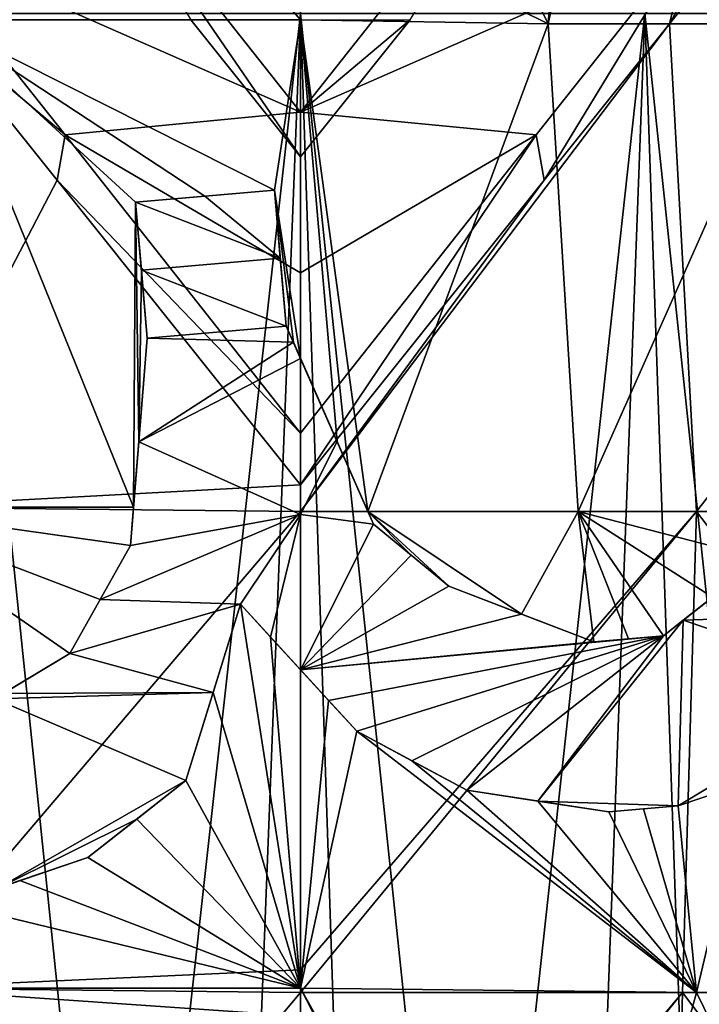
# Model space of a CAD drawing. Header units: millimetres. Extents: x -17.6 to 34.9, y -55.1 to 0.
# Tile 49 of 94: x -0.7 to 1, y -19 to -16.6. Entities that reach past the tile are written whole.
import ezdxf

# ---------------------------------------------------------------- set-up
doc = ezdxf.new("R2010")
doc.units = ezdxf.units.MM
doc.header["$LTSCALE"] = 38.447787
for name, color, linetype in [('114', 7, 'CONTINUOUS'), ('115', 7, 'CONTINUOUS'), ('129', 7, 'CONTINUOUS'), ('13', 7, 'CONTINUOUS'), ('130', 7, 'CONTINUOUS'), ('131', 7, 'CONTINUOUS'), ('132', 7, 'CONTINUOUS'), ('133', 7, 'CONTINUOUS'), ('134', 7, 'CONTINUOUS'), ('135', 7, 'CONTINUOUS'), ('136', 7, 'CONTINUOUS'), ('14', 7, 'CONTINUOUS'), ('160', 7, 'CONTINUOUS'), ('161', 7, 'CONTINUOUS'), ('162', 7, 'CONTINUOUS'), ('163', 7, 'CONTINUOUS'), ('164', 7, 'CONTINUOUS'), ('165', 7, 'CONTINUOUS'), ('166', 7, 'CONTINUOUS'), ('167', 7, 'CONTINUOUS'), ('168', 7, 'CONTINUOUS'), ('169', 7, 'CONTINUOUS'), ('170', 7, 'CONTINUOUS'), ('191', 7, 'CONTINUOUS'), ('192', 7, 'CONTINUOUS'), ('56', 7, 'CONTINUOUS'), ('58', 7, 'CONTINUOUS'), ('59', 7, 'CONTINUOUS'), ('64', 7, 'CONTINUOUS'), ('65', 7, 'CONTINUOUS'), ('70', 7, 'CONTINUOUS')]:
    doc.layers.add(name, color=color, linetype=linetype)

msp = doc.modelspace()

# ---------------------------------------------------------------- linework, layer by layer
at = {"layer": '114', "linetype": 'Continuous'}
for points in [[(0, -16.8402, -14.6888), (-0.9503, -16.422, -14.7479), (-0.5673, -16.1226, -14.8271), (0, -16.8402, -14.6888)], [(-0.9503, -16.422, -14.7479), (0, -16.8402, -14.6888), (-0.575, -16.8954, -14.665), (-0.9503, -16.422, -14.7479)], [(0, -16.8402, -14.6888), (0, -17.2327, -14.5971), (-0.575, -16.8954, -14.665), (0, -16.8402, -14.6888)], [(0, -17.2327, -14.5971), (0, -17.6235, -14.4985), (-0.575, -16.8954, -14.665), (0, -17.2327, -14.5971)]]:
    msp.add_3dface(points, dxfattribs=at)
at = {"layer": '115', "linetype": 'Continuous'}
for points in [[(0.5673, -16.1226, -14.8271), (0.9493, -16.4232, -14.7477), (0, -16.8402, -14.6888), (0.5673, -16.1226, -14.8271)], [(0.9493, -16.4232, -14.7477), (0.575, -16.8954, -14.665), (0, -16.8402, -14.6888), (0.9493, -16.4232, -14.7477)], [(0, -16.8402, -14.6888), (0.575, -16.8954, -14.665), (0, -17.2327, -14.5971), (0, -16.8402, -14.6888)], [(0.575, -16.8954, -14.665), (0, -17.6235, -14.4985), (0, -17.2327, -14.5971), (0.575, -16.8954, -14.665)]]:
    msp.add_3dface(points, dxfattribs=at)
at = {"layer": '129', "linetype": 'Continuous'}
for points in [[(1.2537, -18.4209, 14.0191), (1.0877, -18.4772, 14.0158), (0.9218, -18.5335, 14.5338), (1.2537, -18.4209, 14.0191)], [(1.2537, -18.4209, 14.0191), (0.9218, -18.5335, 14.5338), (1.0877, -18.4772, 14.5392), (1.2537, -18.4209, 14.0191)], [(1.0877, -18.4772, 14.0158), (0.9218, -18.5335, 14.0104), (0.9218, -18.5335, 14.5338), (1.0877, -18.4772, 14.0158)]]:
    msp.add_3dface(points, dxfattribs=at)
at = {"layer": '13', "linetype": 'Continuous'}
for points in [[(0, -16.3253, 15.108), (-1.0526, -15.4121, 15.2326), (0, -16.6148, 15.0493), (0, -16.3253, 15.108)], [(0, -16.6148, 15.0493), (-1.0526, -15.4121, 15.2326), (-0.8898, -16.6148, 15.0232), (0, -16.6148, 15.0493)], [(-0.4077, -17.8045, 14.7623), (-0.8898, -16.6148, 15.0232), (-1.0789, -17.8045, 14.7287), (-0.4077, -17.8045, 14.7623)], [(-0.908, -16.6147, -15.2221), (-0.5942, -17.0061, -15.1522), (-1.0107, -17.8045, -14.9335), (-0.908, -16.6147, -15.2221)], [(-0.2336, -17.0452, 14.9532), (-0.064, -17.0304, 14.9583), (-0.8898, -16.6148, 15.0232), (-0.2336, -17.0452, 14.9532)], [(-0.8898, -16.6148, 15.0232), (-0.064, -17.0304, 14.9583), (0, -16.6148, 15.0493), (-0.8898, -16.6148, 15.0232)], [(-0.4032, -17.0601, 14.9462), (-0.2336, -17.0452, 14.9532), (-0.8898, -16.6148, 15.0232), (-0.4032, -17.0601, 14.9462)], [(-0.4077, -17.8045, 14.7623), (-0.4032, -17.0601, 14.9462), (-0.8898, -16.6148, 15.0232), (-0.4077, -17.8045, 14.7623)], [(0.2676, -16.6147, -15.247), (0, -16.9498, -15.1767), (-0.2676, -16.6147, -15.247), (0.2676, -16.6147, -15.247)], [(-0.064, -17.0304, 14.9583), (0, -17.4418, 14.8606), (0, -16.6148, 15.0493), (-0.064, -17.0304, 14.9583)], [(-0.5942, -17.0061, -15.1522), (0, -17.75, -14.9822), (-1.0107, -17.8045, -14.9335), (-0.5942, -17.0061, -15.1522)], [(-0.035, -17.3625, 14.88), (-0.0175, -17.4021, 14.8704), (-0.064, -17.0304, 14.9583), (-0.035, -17.3625, 14.88)], [(-0.035, -17.3625, 14.88), (-0.064, -17.0304, 14.9583), (-0.0495, -17.1966, 14.9198), (-0.035, -17.3625, 14.88)], [(-0.0175, -17.4021, 14.8704), (0, -17.4418, 14.8606), (-0.064, -17.0304, 14.9583), (-0.0175, -17.4021, 14.8704)], [(-0.4032, -17.0601, 14.9462), (-0.4077, -17.8045, 14.7623), (-0.3947, -17.6453, 14.8041), (-0.4032, -17.0601, 14.9462)], [(-0.3886, -17.2262, 14.9078), (-0.4032, -17.0601, 14.9462), (-0.3947, -17.6453, 14.8041), (-0.3886, -17.2262, 14.9078)], [(-0.3741, -17.3921, 14.8682), (-0.3886, -17.2262, 14.9078), (-0.3947, -17.6453, 14.8041), (-0.3741, -17.3921, 14.8682)], [(0, -17.75, -14.9822), (0, -17.8149, -14.9652), (-1.0107, -17.8045, -14.9335), (0, -17.75, -14.9822)], [(-0.4153, -17.8977, 14.7373), (-0.4077, -17.8045, 14.7623), (-1.0789, -17.8045, 14.7287), (-0.4153, -17.8977, 14.7373)], [(-0.4893, -18.0297, 14.6992), (-0.4153, -17.8977, 14.7373), (-1.0789, -17.8045, 14.7287), (-0.4893, -18.0297, 14.6992)], [(-0.5631, -18.1615, 14.6599), (-0.4893, -18.0297, 14.6992), (-1.0789, -17.8045, 14.7287), (-0.5631, -18.1615, 14.6599)], [(-0.7256, -18.2595, 14.625), (-0.5631, -18.1615, 14.6599), (-1.0789, -17.8045, 14.7287), (-0.7256, -18.2595, 14.625)], [(0, -17.8149, -14.9652), (-0.9912, -18.978, -14.5914), (-1.0107, -17.8045, -14.9335), (0, -17.8149, -14.9652)], [(0, -18.934, -14.6394), (-0.9912, -18.978, -14.5914), (0, -17.8149, -14.9652), (0, -18.934, -14.6394)], [(-0.1464, -18.0414, 14.7033), (-0.2132, -18.2567, 14.6422), (0, -18.978, 14.4253), (-0.1464, -18.0414, 14.7033)], [(-0.0732, -18.1215, 14.6817), (-0.1464, -18.0414, 14.7033), (0, -18.978, 14.4253), (-0.0732, -18.1215, 14.6817)], [(0, -18.2015, 14.6594), (-0.0732, -18.1215, 14.6817), (0, -18.978, 14.4253), (0, -18.2015, 14.6594)], [(-0.2132, -18.2567, 14.6422), (-0.2797, -18.4713, 14.5787), (0, -18.978, 14.4253), (-0.2132, -18.2567, 14.6422)], [(-0.2797, -18.4713, 14.5787), (-0.3997, -18.5656, 14.5478), (0, -18.978, 14.4253), (-0.2797, -18.4713, 14.5787)], [(-0.3997, -18.5656, 14.5478), (-0.5195, -18.6596, 14.5156), (0, -18.978, 14.4253), (-0.3997, -18.5656, 14.5478)], [(-0.5195, -18.6596, 14.5156), (-0.6856, -18.716, 14.4914), (0, -18.978, 14.4253), (-0.5195, -18.6596, 14.5156)], [(-0.6856, -18.716, 14.4914), (-0.8514, -18.7723, 14.4653), (0, -18.978, 14.4253), (-0.6856, -18.716, 14.4914)], [(0, -18.978, 14.4253), (-0.8514, -18.7723, 14.4653), (-0.9912, -18.978, 14.3914), (0, -18.978, 14.4253)], [(0, -18.9889, -14.6218), (-0.9912, -18.978, -14.5914), (0, -18.934, -14.6394), (0, -18.9889, -14.6218)], [(-1.0476, -19.4587, 14.2274), (-0.5228, -19.6706, 14.182), (-0.9912, -18.978, 14.3914), (-1.0476, -19.4587, 14.2274)], [(-0.5228, -19.6706, 14.182), (0, -19.8816, 14.1156), (-0.9912, -18.978, 14.3914), (-0.5228, -19.6706, 14.182)], [(-0.9912, -18.978, 14.3914), (0, -19.8816, 14.1156), (0, -19.0467, 14.4032), (-0.9912, -18.978, 14.3914)], [(0, -18.978, 14.4253), (-0.9912, -18.978, 14.3914), (0, -19.0467, 14.4032), (0, -18.978, 14.4253)], [(-0.9912, -18.978, -14.5914), (0, -18.9889, -14.6218), (-0.9598, -20.1322, -14.1897), (-0.9912, -18.978, -14.5914)], [(0, -20.0984, -14.2351), (-0.9598, -20.1322, -14.1897), (0, -18.9889, -14.6218), (0, -20.0984, -14.2351)]]:
    msp.add_3dface(points, dxfattribs=at)
at = {"layer": '130', "linetype": 'Continuous'}
for points in [[(0.837, -18.541, 14.0134), (0.7522, -18.5484, 14.0159), (0.9218, -18.5335, 14.5338), (0.837, -18.541, 14.0134)], [(0.7522, -18.5484, 14.0159), (0.7522, -18.5484, 14.5391), (0.9218, -18.5335, 14.5338), (0.7522, -18.5484, 14.0159)], [(0.9218, -18.5335, 14.5338), (0.7522, -18.5484, 14.5391), (0.837, -18.541, 14.5367), (0.9218, -18.5335, 14.5338)], [(0.9218, -18.5335, 14.0104), (0.837, -18.541, 14.0134), (0.9218, -18.5335, 14.5338), (0.9218, -18.5335, 14.0104)]]:
    msp.add_3dface(points, dxfattribs=at)
at = {"layer": '131', "linetype": 'Continuous'}
for points in [[(0.5791, -18.5217, 14.0323), (0.4058, -18.495, 14.0464), (0.7522, -18.5484, 14.5391), (0.5791, -18.5217, 14.0323)], [(0.4058, -18.495, 14.0464), (0.4058, -18.495, 14.5687), (0.7522, -18.5484, 14.5391), (0.4058, -18.495, 14.0464)], [(0.7522, -18.5484, 14.5391), (0.4058, -18.495, 14.5687), (0.5791, -18.5217, 14.5549), (0.7522, -18.5484, 14.5391)], [(0.7522, -18.5484, 14.0159), (0.5791, -18.5217, 14.0323), (0.7522, -18.5484, 14.5391), (0.7522, -18.5484, 14.0159)]]:
    msp.add_3dface(points, dxfattribs=at)
at = {"layer": '132', "linetype": 'Continuous'}
for points in [[(0.2715, -18.4232, 14.0714), (0.137, -18.3512, 14.0948), (0.4058, -18.495, 14.5687), (0.2715, -18.4232, 14.0714)], [(0.137, -18.3512, 14.0948), (0.137, -18.3512, 14.6159), (0.4058, -18.495, 14.5687), (0.137, -18.3512, 14.0948)], [(0.4058, -18.495, 14.5687), (0.137, -18.3512, 14.6159), (0.2715, -18.4232, 14.593), (0.4058, -18.495, 14.5687)], [(0.4058, -18.495, 14.0464), (0.2715, -18.4232, 14.0714), (0.4058, -18.495, 14.5687), (0.4058, -18.495, 14.0464)]]:
    msp.add_3dface(points, dxfattribs=at)
at = {"layer": '133', "linetype": 'Continuous'}
for points in [[(-0.0732, -18.1215, 14.1621), (-0.1464, -18.0414, 14.1843), (0.137, -18.3512, 14.6159), (-0.0732, -18.1215, 14.1621)], [(-0.1464, -18.0414, 14.1843), (-0.1464, -18.0414, 14.7033), (0.137, -18.3512, 14.6159), (-0.1464, -18.0414, 14.1843)], [(0.137, -18.3512, 14.6159), (-0.1464, -18.0414, 14.7033), (0.0685, -18.2764, 14.6379), (0.137, -18.3512, 14.6159)], [(0.0685, -18.2764, 14.6379), (-0.1464, -18.0414, 14.7033), (0, -18.2015, 14.6594), (0.0685, -18.2764, 14.6379)], [(0, -18.2015, 14.6594), (-0.1464, -18.0414, 14.7033), (-0.0732, -18.1215, 14.6817), (0, -18.2015, 14.6594)], [(0, -18.2015, 14.1393), (-0.0732, -18.1215, 14.1621), (0.137, -18.3512, 14.6159), (0, -18.2015, 14.1393)], [(0.0685, -18.2764, 14.1173), (0, -18.2015, 14.1393), (0.137, -18.3512, 14.6159), (0.0685, -18.2764, 14.1173)], [(0.137, -18.3512, 14.0948), (0.0685, -18.2764, 14.1173), (0.137, -18.3512, 14.6159), (0.137, -18.3512, 14.0948)]]:
    msp.add_3dface(points, dxfattribs=at)
at = {"layer": '134', "linetype": 'Continuous'}
for points in [[(-0.1464, -18.0414, 14.1843), (-0.2132, -18.2567, 14.1217), (-0.2797, -18.4713, 14.5787), (-0.1464, -18.0414, 14.1843)], [(-0.1464, -18.0414, 14.1843), (-0.2797, -18.4713, 14.5787), (-0.2132, -18.2567, 14.6422), (-0.1464, -18.0414, 14.1843)], [(-0.1464, -18.0414, 14.7033), (-0.1464, -18.0414, 14.1843), (-0.2132, -18.2567, 14.6422), (-0.1464, -18.0414, 14.7033)], [(-0.2132, -18.2567, 14.1217), (-0.2797, -18.4713, 14.0567), (-0.2797, -18.4713, 14.5787), (-0.2132, -18.2567, 14.1217)]]:
    msp.add_3dface(points, dxfattribs=at)
at = {"layer": '135', "linetype": 'Continuous'}
for points in [[(-0.2797, -18.4713, 14.0567), (-0.3997, -18.5656, 14.025), (-0.5195, -18.6596, 14.5156), (-0.2797, -18.4713, 14.0567)], [(-0.2797, -18.4713, 14.0567), (-0.5195, -18.6596, 14.5156), (-0.3997, -18.5656, 14.5478), (-0.2797, -18.4713, 14.0567)], [(-0.2797, -18.4713, 14.5787), (-0.2797, -18.4713, 14.0567), (-0.3997, -18.5656, 14.5478), (-0.2797, -18.4713, 14.5787)], [(-0.3997, -18.5656, 14.025), (-0.5195, -18.6596, 13.992), (-0.5195, -18.6596, 14.5156), (-0.3997, -18.5656, 14.025)]]:
    msp.add_3dface(points, dxfattribs=at)
at = {"layer": '136', "linetype": 'Continuous'}
for points in [[(-0.5195, -18.6596, 13.992), (-0.6856, -18.716, 13.9672), (-0.8514, -18.7723, 14.4653), (-0.5195, -18.6596, 13.992)], [(-0.5195, -18.6596, 13.992), (-0.8514, -18.7723, 14.4653), (-0.6856, -18.716, 14.4914), (-0.5195, -18.6596, 13.992)], [(-0.5195, -18.6596, 14.5156), (-0.5195, -18.6596, 13.992), (-0.6856, -18.716, 14.4914), (-0.5195, -18.6596, 14.5156)]]:
    msp.add_3dface(points, dxfattribs=at)
at = {"layer": '14', "linetype": 'Continuous'}
for points in [[(0.6748, -15.711, 15.2053), (0, -15.4121, 15.2687), (0.6041, -16.6246, 15.0352), (0.6748, -15.711, 15.2053)], [(0, -15.4121, 15.2687), (0, -16.3253, 15.108), (0.6041, -16.6246, 15.0352), (0, -15.4121, 15.2687)], [(0.693, -15.9187, 15.1684), (0.6748, -15.711, 15.2053), (0.6041, -16.6246, 15.0352), (0.693, -15.9187, 15.1684)], [(0.7112, -16.1261, 15.1297), (0.693, -15.9187, 15.1684), (0.6041, -16.6246, 15.0352), (0.7112, -16.1261, 15.1297)], [(1.2072, -16.6246, 14.9991), (0.7112, -16.1261, 15.1297), (0.6041, -16.6246, 15.0352), (1.2072, -16.6246, 14.9991)], [(0.8457, -16.198, 15.1092), (0.7112, -16.1261, 15.1297), (1.2072, -16.6246, 14.9991), (0.8457, -16.198, 15.1092)], [(0.98, -16.2698, 15.0873), (0.8457, -16.198, 15.1092), (1.2072, -16.6246, 14.9991), (0.98, -16.2698, 15.0873)], [(0.9001, -16.6246, -15.2205), (1.1942, -16.2575, -15.2743), (1.8957, -16.6246, -15.1282), (0.9001, -16.6246, -15.2205)], [(0, -16.3253, 15.108), (0, -16.6148, 15.0493), (0.6041, -16.6246, 15.0352), (0, -16.3253, 15.108)], [(0, -17.4418, 14.8606), (0.0892, -17.644, 14.8094), (0, -16.6148, 15.0493), (0, -17.4418, 14.8606)], [(0.0892, -17.644, 14.8094), (0.1645, -17.8149, 14.7643), (0, -16.6148, 15.0493), (0.0892, -17.644, 14.8094)], [(0, -16.6148, 15.0493), (0.1645, -17.8149, 14.7643), (0.6041, -16.6246, 15.0352), (0, -16.6148, 15.0493)], [(0.5942, -17.0061, -15.1522), (0.9001, -16.6246, -15.2205), (0, -17.8149, -14.9652), (0.5942, -17.0061, -15.1522)], [(0, -17.8149, -14.9652), (0.9001, -16.6246, -15.2205), (0.9664, -17.8149, -14.9337), (0, -17.8149, -14.9652)], [(0.1645, -17.8149, 14.7643), (0.6776, -17.8149, 14.7497), (0.6041, -16.6246, 15.0352), (0.1645, -17.8149, 14.7643)], [(0.6776, -17.8149, 14.7497), (1.2072, -16.6246, 14.9991), (0.6041, -16.6246, 15.0352), (0.6776, -17.8149, 14.7497)], [(1.1899, -17.8149, 14.7175), (1.2072, -16.6246, 14.9991), (0.6776, -17.8149, 14.7497), (1.1899, -17.8149, 14.7175)], [(0.9001, -16.6246, -15.2205), (1.8957, -16.6246, -15.1282), (0.9664, -17.8149, -14.9337), (0.9001, -16.6246, -15.2205)], [(0.9664, -17.8149, -14.9337), (1.8957, -16.6246, -15.1282), (1.9288, -17.8149, -14.8395), (0.9664, -17.8149, -14.9337)], [(0, -17.75, -14.9822), (0.5942, -17.0061, -15.1522), (0, -17.8149, -14.9652), (0, -17.75, -14.9822)], [(0, -18.9889, -14.6218), (0, -18.934, -14.6394), (0.9664, -17.8149, -14.9337), (0, -18.9889, -14.6218)], [(0, -18.934, -14.6394), (0, -17.8149, -14.9652), (0.9664, -17.8149, -14.9337), (0, -18.934, -14.6394)], [(0, -18.9889, -14.6218), (0.9664, -17.8149, -14.9337), (0.9326, -18.9889, -14.5918), (0, -18.9889, -14.6218)], [(0.3622, -17.9969, 14.7118), (0.5392, -18.0652, 14.6877), (0.1645, -17.8149, 14.7643), (0.3622, -17.9969, 14.7118)], [(0.2703, -17.9214, 14.7343), (0.3622, -17.9969, 14.7118), (0.1645, -17.8149, 14.7643), (0.2703, -17.9214, 14.7343)], [(0.1645, -17.8149, 14.7643), (0.5392, -18.0652, 14.6877), (0.6776, -17.8149, 14.7497), (0.1645, -17.8149, 14.7643)], [(0.1782, -17.8457, 14.7559), (0.2703, -17.9214, 14.7343), (0.1645, -17.8149, 14.7643), (0.1782, -17.8457, 14.7559)], [(0.5392, -18.0652, 14.6877), (0.7159, -18.1333, 14.6612), (0.6776, -17.8149, 14.7497), (0.5392, -18.0652, 14.6877)], [(1.1253, -17.9302, 14.6916), (1.1899, -17.8149, 14.7175), (0.6776, -17.8149, 14.7497), (1.1253, -17.9302, 14.6916)], [(1.0053, -18.0244, 14.6746), (1.1253, -17.9302, 14.6916), (0.6776, -17.8149, 14.7497), (1.0053, -18.0244, 14.6746)], [(0.8855, -18.1185, 14.6562), (1.0053, -18.0244, 14.6746), (0.6776, -17.8149, 14.7497), (0.8855, -18.1185, 14.6562)], [(0.8007, -18.1259, 14.6589), (0.8855, -18.1185, 14.6562), (0.6776, -17.8149, 14.7497), (0.8007, -18.1259, 14.6589)], [(0.7159, -18.1333, 14.6612), (0.8007, -18.1259, 14.6589), (0.6776, -17.8149, 14.7497), (0.7159, -18.1333, 14.6612)], [(0.9664, -17.8149, -14.9337), (1.8613, -18.9889, -14.502), (0.9326, -18.9889, -14.5918), (0.9664, -17.8149, -14.9337)], [(0.9664, -17.8149, -14.9337), (1.9288, -17.8149, -14.8395), (1.8613, -18.9889, -14.502), (0.9664, -17.8149, -14.9337)], [(0.0685, -18.2764, 14.6379), (0, -18.2015, 14.6594), (0, -18.978, 14.4253), (0.0685, -18.2764, 14.6379)], [(0.137, -18.3512, 14.6159), (0.0685, -18.2764, 14.6379), (0, -18.978, 14.4253), (0.137, -18.3512, 14.6159)], [(0.137, -18.3512, 14.6159), (0, -18.978, 14.4253), (0.9662, -18.9889, 14.3896), (0.137, -18.3512, 14.6159)], [(0.2715, -18.4232, 14.593), (0.137, -18.3512, 14.6159), (0.9662, -18.9889, 14.3896), (0.2715, -18.4232, 14.593)], [(0.4058, -18.495, 14.5687), (0.2715, -18.4232, 14.593), (0.9662, -18.9889, 14.3896), (0.4058, -18.495, 14.5687)], [(1.0877, -18.4772, 14.5392), (0.9218, -18.5335, 14.5338), (0.9662, -18.9889, 14.3896), (1.0877, -18.4772, 14.5392)], [(1.928, -18.9889, 14.2933), (1.0877, -18.4772, 14.5392), (0.9662, -18.9889, 14.3896), (1.928, -18.9889, 14.2933)], [(0.5791, -18.5217, 14.5549), (0.4058, -18.495, 14.5687), (0.9662, -18.9889, 14.3896), (0.5791, -18.5217, 14.5549)], [(0.7522, -18.5484, 14.5391), (0.5791, -18.5217, 14.5549), (0.9662, -18.9889, 14.3896), (0.7522, -18.5484, 14.5391)], [(0.837, -18.541, 14.5367), (0.7522, -18.5484, 14.5391), (0.9662, -18.9889, 14.3896), (0.837, -18.541, 14.5367)], [(0.9218, -18.5335, 14.5338), (0.837, -18.541, 14.5367), (0.9662, -18.9889, 14.3896), (0.9218, -18.5335, 14.5338)], [(0.5855, -20.118, 14.0156), (0.649, -20.1436, 14.0031), (0, -18.978, 14.4253), (0.5855, -20.118, 14.0156)], [(0.5855, -20.118, 14.0156), (0, -18.978, 14.4253), (0, -19.0467, 14.4032), (0.5855, -20.118, 14.0156)], [(0, -18.978, 14.4253), (0.649, -20.1436, 14.0031), (0.9662, -18.9889, 14.3896), (0, -18.978, 14.4253)], [(0, -20.1436, -14.2181), (0, -20.0984, -14.2351), (0.9326, -18.9889, -14.5918), (0, -20.1436, -14.2181)], [(0, -20.0984, -14.2351), (0, -18.9889, -14.6218), (0.9326, -18.9889, -14.5918), (0, -20.0984, -14.2351)], [(0.9046, -20.1436, -14.1891), (0, -20.1436, -14.2181), (0.9326, -18.9889, -14.5918), (0.9046, -20.1436, -14.1891)], [(0.9662, -18.9889, 14.3896), (0.649, -20.1436, 14.0031), (1.5309, -20.1436, 13.9348), (0.9662, -18.9889, 14.3896)], [(1.8056, -20.1436, -14.1021), (0.9046, -20.1436, -14.1891), (0.9326, -18.9889, -14.5918), (1.8056, -20.1436, -14.1021)], [(1.8613, -18.9889, -14.502), (1.8056, -20.1436, -14.1021), (0.9326, -18.9889, -14.5918), (1.8613, -18.9889, -14.502)], [(1.928, -18.9889, 14.2933), (0.9662, -18.9889, 14.3896), (1.5309, -20.1436, 13.9348), (1.928, -18.9889, 14.2933)]]:
    msp.add_3dface(points, dxfattribs=at)
at = {"layer": '160', "linetype": 'Continuous'}
for points in [[(-0.7256, -18.2595, 14.1039), (-0.5631, -18.1615, 14.1397), (-0.8877, -18.3572, 14.588), (-0.7256, -18.2595, 14.1039)], [(-0.5631, -18.1615, 14.1397), (-0.5631, -18.1615, 14.6599), (-0.8877, -18.3572, 14.588), (-0.5631, -18.1615, 14.1397)], [(-0.8877, -18.3572, 14.588), (-0.5631, -18.1615, 14.6599), (-0.7256, -18.2595, 14.625), (-0.8877, -18.3572, 14.588)]]:
    msp.add_3dface(points, dxfattribs=at)
at = {"layer": '161', "linetype": 'Continuous'}
for points in [[(-0.4893, -18.0297, 14.1799), (-0.4153, -17.8977, 14.219), (-0.5631, -18.1615, 14.6599), (-0.4893, -18.0297, 14.1799)], [(-0.4153, -17.8977, 14.219), (-0.4153, -17.8977, 14.7373), (-0.5631, -18.1615, 14.6599), (-0.4153, -17.8977, 14.219)], [(-0.5631, -18.1615, 14.6599), (-0.4153, -17.8977, 14.7373), (-0.4893, -18.0297, 14.6992), (-0.5631, -18.1615, 14.6599)], [(-0.5631, -18.1615, 14.1397), (-0.4893, -18.0297, 14.1799), (-0.5631, -18.1615, 14.6599), (-0.5631, -18.1615, 14.1397)]]:
    msp.add_3dface(points, dxfattribs=at)
at = {"layer": '162', "linetype": 'Continuous'}
for points in [[(-0.3947, -17.6453, 14.2874), (-0.3741, -17.3921, 14.3529), (-0.4153, -17.8977, 14.7373), (-0.3947, -17.6453, 14.2874)], [(-0.3741, -17.3921, 14.3529), (-0.3741, -17.3921, 14.8682), (-0.4153, -17.8977, 14.7373), (-0.3741, -17.3921, 14.3529)], [(-0.4153, -17.8977, 14.7373), (-0.3741, -17.3921, 14.8682), (-0.4077, -17.8045, 14.7623), (-0.4153, -17.8977, 14.7373)], [(-0.4077, -17.8045, 14.7623), (-0.3741, -17.3921, 14.8682), (-0.3947, -17.6453, 14.8041), (-0.4077, -17.8045, 14.7623)], [(-0.4153, -17.8977, 14.219), (-0.3947, -17.6453, 14.2874), (-0.4153, -17.8977, 14.7373), (-0.4153, -17.8977, 14.219)]]:
    msp.add_3dface(points, dxfattribs=at)
at = {"layer": '163', "linetype": 'Continuous'}
for points in [[(-0.3886, -17.2263, 14.3934), (-0.4032, -17.0601, 14.4327), (-0.3741, -17.3921, 14.8682), (-0.3886, -17.2263, 14.3934)], [(-0.4032, -17.0601, 14.4327), (-0.4032, -17.0601, 14.9462), (-0.3741, -17.3921, 14.8682), (-0.4032, -17.0601, 14.4327)], [(-0.3741, -17.3921, 14.8682), (-0.4032, -17.0601, 14.9462), (-0.3886, -17.2262, 14.9078), (-0.3741, -17.3921, 14.8682)], [(-0.3741, -17.3921, 14.3529), (-0.3886, -17.2263, 14.3934), (-0.3741, -17.3921, 14.8682), (-0.3741, -17.3921, 14.3529)]]:
    msp.add_3dface(points, dxfattribs=at)
at = {"layer": '164', "linetype": 'Continuous'}
for points in [[(-0.2336, -17.0452, 14.4399), (-0.064, -17.0304, 14.4451), (-0.4032, -17.0601, 14.9462), (-0.2336, -17.0452, 14.4399)], [(-0.064, -17.0304, 14.4451), (-0.064, -17.0304, 14.9583), (-0.4032, -17.0601, 14.9462), (-0.064, -17.0304, 14.4451)], [(-0.4032, -17.0601, 14.9462), (-0.064, -17.0304, 14.9583), (-0.2336, -17.0452, 14.9532), (-0.4032, -17.0601, 14.9462)], [(-0.4032, -17.0601, 14.4327), (-0.2336, -17.0452, 14.4399), (-0.4032, -17.0601, 14.9462), (-0.4032, -17.0601, 14.4327)]]:
    msp.add_3dface(points, dxfattribs=at)
at = {"layer": '165', "linetype": 'Continuous'}
for points in [[(-0.064, -17.0304, 14.4451), (-0.0495, -17.1966, 14.4057), (-0.035, -17.3625, 14.88), (-0.064, -17.0304, 14.4451)], [(-0.064, -17.0304, 14.4451), (-0.035, -17.3625, 14.88), (-0.0495, -17.1966, 14.9198), (-0.064, -17.0304, 14.4451)], [(-0.064, -17.0304, 14.9583), (-0.064, -17.0304, 14.4451), (-0.0495, -17.1966, 14.9198), (-0.064, -17.0304, 14.9583)], [(-0.0495, -17.1966, 14.4057), (-0.035, -17.3625, 14.3651), (-0.035, -17.3625, 14.88), (-0.0495, -17.1966, 14.4057)]]:
    msp.add_3dface(points, dxfattribs=at)
at = {"layer": '166', "linetype": 'Continuous'}
for points in [[(-0.035, -17.3625, 14.3651), (-0.0175, -17.4021, 14.3552), (0.1782, -17.8457, 14.7559), (-0.035, -17.3625, 14.3651)], [(-0.035, -17.3625, 14.3651), (0.1782, -17.8457, 14.7559), (0.1645, -17.8149, 14.7643), (-0.035, -17.3625, 14.3651)], [(-0.035, -17.3625, 14.88), (-0.035, -17.3625, 14.3651), (-0.0175, -17.4021, 14.8704), (-0.035, -17.3625, 14.88)], [(-0.0175, -17.4021, 14.8704), (-0.035, -17.3625, 14.3651), (0, -17.4418, 14.8606), (-0.0175, -17.4021, 14.8704)], [(0, -17.4418, 14.8606), (-0.035, -17.3625, 14.3651), (0.0892, -17.644, 14.8094), (0, -17.4418, 14.8606)], [(0.0892, -17.644, 14.8094), (-0.035, -17.3625, 14.3651), (0.1645, -17.8149, 14.7643), (0.0892, -17.644, 14.8094)], [(-0.0175, -17.4021, 14.3552), (0, -17.4418, 14.3452), (0.1782, -17.8457, 14.7559), (-0.0175, -17.4021, 14.3552)], [(0, -17.4418, 14.3452), (0.0892, -17.644, 14.2928), (0.1782, -17.8457, 14.7559), (0, -17.4418, 14.3452)], [(0.0892, -17.644, 14.2928), (0.1782, -17.8457, 14.2381), (0.1782, -17.8457, 14.7559), (0.0892, -17.644, 14.2928)]]:
    msp.add_3dface(points, dxfattribs=at)
at = {"layer": '167', "linetype": 'Continuous'}
for points in [[(0.1782, -17.8457, 14.2381), (0.2703, -17.9214, 14.2159), (0.3622, -17.9969, 14.7118), (0.1782, -17.8457, 14.2381)], [(0.1782, -17.8457, 14.2381), (0.3622, -17.9969, 14.7118), (0.2703, -17.9214, 14.7343), (0.1782, -17.8457, 14.2381)], [(0.1782, -17.8457, 14.7559), (0.1782, -17.8457, 14.2381), (0.2703, -17.9214, 14.7343), (0.1782, -17.8457, 14.7559)], [(0.2703, -17.9214, 14.2159), (0.3622, -17.9969, 14.1929), (0.3622, -17.9969, 14.7118), (0.2703, -17.9214, 14.2159)]]:
    msp.add_3dface(points, dxfattribs=at)
at = {"layer": '168', "linetype": 'Continuous'}
for points in [[(0.3622, -17.9969, 14.1929), (0.5392, -18.0652, 14.1681), (0.7159, -18.1333, 14.6612), (0.3622, -17.9969, 14.1929)], [(0.3622, -17.9969, 14.1929), (0.7159, -18.1333, 14.6612), (0.5392, -18.0652, 14.6877), (0.3622, -17.9969, 14.1929)], [(0.3622, -17.9969, 14.7118), (0.3622, -17.9969, 14.1929), (0.5392, -18.0652, 14.6877), (0.3622, -17.9969, 14.7118)], [(0.5392, -18.0652, 14.1681), (0.7159, -18.1333, 14.141), (0.7159, -18.1333, 14.6612), (0.5392, -18.0652, 14.1681)]]:
    msp.add_3dface(points, dxfattribs=at)
at = {"layer": '169', "linetype": 'Continuous'}
for points in [[(0.7159, -18.1333, 14.141), (0.8007, -18.1259, 14.1386), (0.8855, -18.1185, 14.6562), (0.7159, -18.1333, 14.141)], [(0.7159, -18.1333, 14.141), (0.8855, -18.1185, 14.6562), (0.8007, -18.1259, 14.6589), (0.7159, -18.1333, 14.141)], [(0.8007, -18.1259, 14.1386), (0.8855, -18.1185, 14.1357), (0.8855, -18.1185, 14.6562), (0.8007, -18.1259, 14.1386)], [(0.7159, -18.1333, 14.6612), (0.7159, -18.1333, 14.141), (0.8007, -18.1259, 14.6589), (0.7159, -18.1333, 14.6612)]]:
    msp.add_3dface(points, dxfattribs=at)
at = {"layer": '170', "linetype": 'Continuous'}
for points in [[(1.0053, -18.0244, 14.1544), (1.1253, -17.9302, 14.1718), (0.8855, -18.1185, 14.6562), (1.0053, -18.0244, 14.1544)], [(1.1253, -17.9302, 14.1718), (1.1253, -17.9302, 14.6916), (0.8855, -18.1185, 14.6562), (1.1253, -17.9302, 14.1718)], [(0.8855, -18.1185, 14.6562), (1.1253, -17.9302, 14.6916), (1.0053, -18.0244, 14.6746), (0.8855, -18.1185, 14.6562)], [(0.9339, -18.0805, 14.1434), (1.0053, -18.0244, 14.1544), (0.8855, -18.1185, 14.6562), (0.9339, -18.0805, 14.1434)], [(0.8855, -18.1185, 14.1357), (0.9339, -18.0805, 14.1434), (0.8855, -18.1185, 14.6562), (0.8855, -18.1185, 14.1357)]]:
    msp.add_3dface(points, dxfattribs=at)
at = {"layer": '191', "linetype": 'Continuous'}
for points in [[(-0.064, -17.0304, 14.4451), (-0.2336, -17.0452, 14.4399), (-0.0495, -17.1966, 14.4057), (-0.064, -17.0304, 14.4451)], [(-0.2336, -17.0452, 14.4399), (-0.4032, -17.0601, 14.4327), (-0.0495, -17.1966, 14.4057), (-0.2336, -17.0452, 14.4399)], [(-0.4032, -17.0601, 14.4327), (-0.3886, -17.2263, 14.3934), (-0.0495, -17.1966, 14.4057), (-0.4032, -17.0601, 14.4327)], [(-0.0495, -17.1966, 14.4057), (-0.3886, -17.2263, 14.3934), (-0.035, -17.3625, 14.3651), (-0.0495, -17.1966, 14.4057)], [(-0.3886, -17.2263, 14.3934), (-0.3741, -17.3921, 14.3529), (-0.035, -17.3625, 14.3651), (-0.3886, -17.2263, 14.3934)], [(-0.035, -17.3625, 14.3651), (-0.3741, -17.3921, 14.3529), (-0.0175, -17.4021, 14.3552), (-0.035, -17.3625, 14.3651)], [(-0.3741, -17.3921, 14.3529), (-0.3947, -17.6453, 14.2874), (-0.0175, -17.4021, 14.3552), (-0.3741, -17.3921, 14.3529)], [(-0.3947, -17.6453, 14.2874), (0, -17.4418, 14.3452), (-0.0175, -17.4021, 14.3552), (-0.3947, -17.6453, 14.2874)], [(0, -17.8225, 14.2455), (0, -17.4418, 14.3452), (-0.3947, -17.6453, 14.2874), (0, -17.8225, 14.2455)], [(-0.4153, -17.8977, 14.219), (0, -17.8225, 14.2455), (-0.3947, -17.6453, 14.2874), (-0.4153, -17.8977, 14.219)], [(-0.1464, -18.0414, 14.1843), (0, -17.8225, 14.2455), (-0.4893, -18.0297, 14.1799), (-0.1464, -18.0414, 14.1843)], [(-0.4893, -18.0297, 14.1799), (0, -17.8225, 14.2455), (-0.4153, -17.8977, 14.219), (-0.4893, -18.0297, 14.1799)], [(-0.0732, -18.1215, 14.1621), (0, -17.8225, 14.2455), (-0.1464, -18.0414, 14.1843), (-0.0732, -18.1215, 14.1621)], [(0, -18.2015, 14.1393), (0, -17.8225, 14.2455), (-0.0732, -18.1215, 14.1621), (0, -18.2015, 14.1393)], [(-0.5631, -18.1615, 14.1397), (-0.1464, -18.0414, 14.1843), (-0.4893, -18.0297, 14.1799), (-0.5631, -18.1615, 14.1397)], [(-0.2132, -18.2567, 14.1217), (-0.1464, -18.0414, 14.1843), (-0.5631, -18.1615, 14.1397), (-0.2132, -18.2567, 14.1217)], [(-0.7256, -18.2595, 14.1039), (-0.2132, -18.2567, 14.1217), (-0.5631, -18.1615, 14.1397), (-0.7256, -18.2595, 14.1039)], [(-0.2797, -18.4713, 14.0567), (-0.2132, -18.2567, 14.1217), (-0.7462, -18.2719, 14.0992), (-0.2797, -18.4713, 14.0567)], [(-0.7462, -18.2719, 14.0992), (-0.2132, -18.2567, 14.1217), (-0.7256, -18.2595, 14.1039), (-0.7462, -18.2719, 14.0992)], [(-0.7388, -18.7341, 13.9588), (-0.2797, -18.4713, 14.0567), (-0.7462, -18.2719, 14.0992), (-0.7388, -18.7341, 13.9588)], [(-0.3997, -18.5656, 14.025), (-0.2797, -18.4713, 14.0567), (-0.7388, -18.7341, 13.9588), (-0.3997, -18.5656, 14.025)], [(-0.5195, -18.6596, 13.992), (-0.3997, -18.5656, 14.025), (-0.7388, -18.7341, 13.9588), (-0.5195, -18.6596, 13.992)], [(-0.6856, -18.716, 13.9672), (-0.5195, -18.6596, 13.992), (-0.7388, -18.7341, 13.9588), (-0.6856, -18.716, 13.9672)]]:
    msp.add_3dface(points, dxfattribs=at)
at = {"layer": '192', "linetype": 'Continuous'}
for points in [[(0, -17.4418, 14.3452), (0, -17.8225, 14.2455), (0.0892, -17.644, 14.2928), (0, -17.4418, 14.3452)], [(0.0892, -17.644, 14.2928), (0, -17.8225, 14.2455), (0.1782, -17.8457, 14.2381), (0.0892, -17.644, 14.2928)], [(0, -17.8225, 14.2455), (0, -18.2015, 14.1393), (0.1782, -17.8457, 14.2381), (0, -17.8225, 14.2455)], [(0.1782, -17.8457, 14.2381), (0, -18.2015, 14.1393), (0.2703, -17.9214, 14.2159), (0.1782, -17.8457, 14.2381)], [(0.2703, -17.9214, 14.2159), (0, -18.2015, 14.1393), (0.3622, -17.9969, 14.1929), (0.2703, -17.9214, 14.2159)], [(0.3622, -17.9969, 14.1929), (0, -18.2015, 14.1393), (0.5392, -18.0652, 14.1681), (0.3622, -17.9969, 14.1929)], [(0.9339, -18.0805, 14.1434), (1.5637, -18.0591, 14.0942), (1.0053, -18.0244, 14.1544), (0.9339, -18.0805, 14.1434)], [(0.5392, -18.0652, 14.1681), (0, -18.2015, 14.1393), (0.7159, -18.1333, 14.141), (0.5392, -18.0652, 14.1681)], [(1.4085, -18.2402, 14.0582), (1.5637, -18.0591, 14.0942), (0.9339, -18.0805, 14.1434), (1.4085, -18.2402, 14.0582)], [(0.9218, -18.5335, 14.0104), (0.9339, -18.0805, 14.1434), (0.5791, -18.5217, 14.0323), (0.9218, -18.5335, 14.0104)], [(0.5791, -18.5217, 14.0323), (0.9339, -18.0805, 14.1434), (0.8855, -18.1185, 14.1357), (0.5791, -18.5217, 14.0323)], [(0.9218, -18.5335, 14.0104), (1.4085, -18.2402, 14.0582), (0.9339, -18.0805, 14.1434), (0.9218, -18.5335, 14.0104)], [(0, -18.2015, 14.1393), (0.0685, -18.2764, 14.1173), (0.8855, -18.1185, 14.1357), (0, -18.2015, 14.1393)], [(0.8007, -18.1259, 14.1386), (0, -18.2015, 14.1393), (0.8855, -18.1185, 14.1357), (0.8007, -18.1259, 14.1386)], [(0.0685, -18.2764, 14.1173), (0.137, -18.3512, 14.0948), (0.8855, -18.1185, 14.1357), (0.0685, -18.2764, 14.1173)], [(0.137, -18.3512, 14.0948), (0.2715, -18.4232, 14.0714), (0.8855, -18.1185, 14.1357), (0.137, -18.3512, 14.0948)], [(0.2715, -18.4232, 14.0714), (0.4058, -18.495, 14.0464), (0.8855, -18.1185, 14.1357), (0.2715, -18.4232, 14.0714)], [(0.4058, -18.495, 14.0464), (0.5791, -18.5217, 14.0323), (0.8855, -18.1185, 14.1357), (0.4058, -18.495, 14.0464)], [(0.7159, -18.1333, 14.141), (0, -18.2015, 14.1393), (0.8007, -18.1259, 14.1386), (0.7159, -18.1333, 14.141)], [(1.2537, -18.4209, 14.0191), (1.4085, -18.2402, 14.0582), (0.9218, -18.5335, 14.0104), (1.2537, -18.4209, 14.0191)], [(1.0877, -18.4772, 14.0158), (1.2537, -18.4209, 14.0191), (0.9218, -18.5335, 14.0104), (1.0877, -18.4772, 14.0158)], [(0.7522, -18.5484, 14.0159), (0.9218, -18.5335, 14.0104), (0.5791, -18.5217, 14.0323), (0.7522, -18.5484, 14.0159)], [(0.837, -18.541, 14.0134), (0.9218, -18.5335, 14.0104), (0.7522, -18.5484, 14.0159), (0.837, -18.541, 14.0134)]]:
    msp.add_3dface(points, dxfattribs=at)
at = {"layer": '56', "linetype": 'Continuous'}
for points in [[(-0.654, -22.5, -10.6799), (-0.8402, -16.6, -10.6669), (-1.078, -22.5, -10.6454), (-0.654, -22.5, -10.6799)], [(0, -16.6, -10.6997), (-0.8402, -16.6, -10.6669), (-0.2307, -22.5, -10.6975), (0, -16.6, -10.6997)], [(-0.2307, -22.5, -10.6975), (-0.8402, -16.6, -10.6669), (-0.654, -22.5, -10.6799), (-0.2307, -22.5, -10.6975)], [(0.194, -22.5, -10.6981), (0, -16.6, -10.6997), (-0.2307, -22.5, -10.6975), (0.194, -22.5, -10.6981)], [(0.8402, -16.6, -10.6669), (0, -16.6, -10.6997), (0.6195, -22.5, -10.6818), (0.8402, -16.6, -10.6669)], [(0.6195, -22.5, -10.6818), (0, -16.6, -10.6997), (0.194, -22.5, -10.6981), (0.6195, -22.5, -10.6818)], [(1.044, -22.5, -10.6488), (0.8402, -16.6, -10.6669), (0.6195, -22.5, -10.6818), (1.044, -22.5, -10.6488)], [(1.6731, -16.6, -10.5681), (0.8402, -16.6, -10.6669), (1.4654, -22.5, -10.5992), (1.6731, -16.6, -10.5681)], [(1.4654, -22.5, -10.5992), (0.8402, -16.6, -10.6669), (1.044, -22.5, -10.6488), (1.4654, -22.5, -10.5992)]]:
    msp.add_3dface(points, dxfattribs=at)
at = {"layer": '58', "linetype": 'Continuous'}
for points in [[(-0.8402, -16.6, 10.6669), (-0.654, -22.5, 10.6799), (-1.078, -22.5, 10.6454), (-0.8402, -16.6, 10.6669)], [(-0.8402, -16.6, 10.6669), (0, -16.6, 10.6997), (-0.654, -22.5, 10.6799), (-0.8402, -16.6, 10.6669)], [(0, -16.6, 10.6997), (-0.2307, -22.5, 10.6975), (-0.654, -22.5, 10.6799), (0, -16.6, 10.6997)], [(0, -16.6, 10.6997), (0.194, -22.5, 10.6981), (-0.2307, -22.5, 10.6975), (0, -16.6, 10.6997)], [(0, -16.6, 10.6997), (0.8402, -16.6, 10.6669), (0.194, -22.5, 10.6981), (0, -16.6, 10.6997)], [(0.8402, -16.6, 10.6669), (0.6195, -22.5, 10.6818), (0.194, -22.5, 10.6981), (0.8402, -16.6, 10.6669)], [(0.8402, -16.6, 10.6669), (1.044, -22.5, 10.6488), (0.6195, -22.5, 10.6818), (0.8402, -16.6, 10.6669)], [(0.8402, -16.6, 10.6669), (1.6731, -16.6, 10.5681), (1.044, -22.5, 10.6488), (0.8402, -16.6, 10.6669)]]:
    msp.add_3dface(points, dxfattribs=at)
at = {"layer": '59', "linetype": 'Continuous'}
for points in [[(0.9493, -16.4232, -14.7477), (1.1557, -16.1627, -14.7849), (0.9001, -16.6246, -15.2205), (0.9493, -16.4232, -14.7477)], [(0.9001, -16.6246, -15.2205), (1.1557, -16.1627, -14.7849), (1.1942, -16.2575, -15.2743), (0.9001, -16.6246, -15.2205)], [(0.575, -16.8954, -14.665), (0.9493, -16.4232, -14.7477), (0.5942, -17.0061, -15.1522), (0.575, -16.8954, -14.665)], [(0.5942, -17.0061, -15.1522), (0.9493, -16.4232, -14.7477), (0.9001, -16.6246, -15.2205), (0.5942, -17.0061, -15.1522)], [(0, -17.6235, -14.4985), (0.575, -16.8954, -14.665), (0, -17.75, -14.9822), (0, -17.6235, -14.4985)], [(0, -17.75, -14.9822), (0.575, -16.8954, -14.665), (0.5942, -17.0061, -15.1522), (0, -17.75, -14.9822)]]:
    msp.add_3dface(points, dxfattribs=at)
at = {"layer": '64', "linetype": 'Continuous'}
for points in [[(-0.9503, -16.422, -14.7479), (-0.575, -16.8954, -14.665), (-0.908, -16.6147, -15.2221), (-0.9503, -16.422, -14.7479)], [(-0.908, -16.6147, -15.2221), (-0.575, -16.8954, -14.665), (-0.5942, -17.0061, -15.1522), (-0.908, -16.6147, -15.2221)], [(-0.575, -16.8954, -14.665), (0, -17.6235, -14.4985), (-0.5942, -17.0061, -15.1522), (-0.575, -16.8954, -14.665)], [(-0.5942, -17.0061, -15.1522), (0, -17.6235, -14.4985), (0, -17.75, -14.9822), (-0.5942, -17.0061, -15.1522)]]:
    msp.add_3dface(points, dxfattribs=at)
at = {"layer": '65', "linetype": 'Continuous'}
for points in [[(0, -16.8402, -14.6888), (-0.5673, -16.1226, -14.8271), (0, -16.9498, -15.1767), (0, -16.8402, -14.6888)], [(0, -16.9498, -15.1767), (-0.5673, -16.1226, -14.8271), (-0.2676, -16.6147, -15.247), (0, -16.9498, -15.1767)]]:
    msp.add_3dface(points, dxfattribs=at)
at = {"layer": '70', "linetype": 'Continuous'}
for points in [[(0.5673, -16.1226, -14.8271), (0, -16.8402, -14.6888), (0.2676, -16.6147, -15.247), (0.5673, -16.1226, -14.8271)], [(0.2676, -16.6147, -15.247), (0, -16.8402, -14.6888), (0, -16.9498, -15.1767), (0.2676, -16.6147, -15.247)]]:
    msp.add_3dface(points, dxfattribs=at)

doc.saveas('drawing.dxf')
